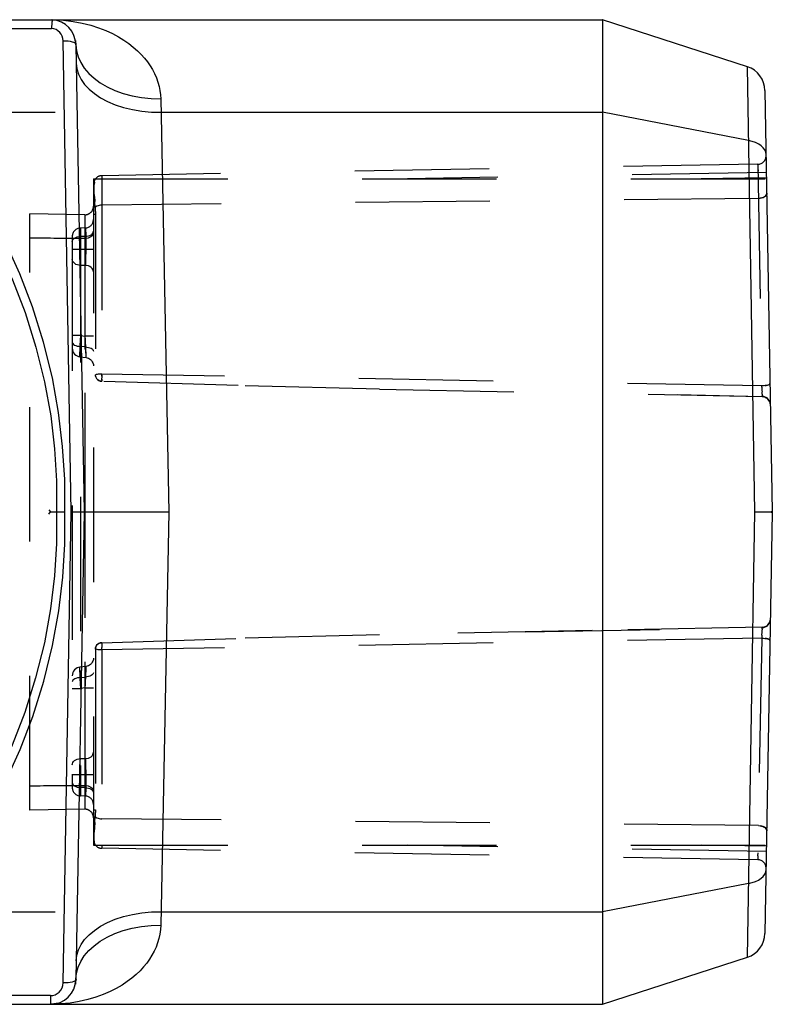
# Model space of a CAD drawing. Header units: inches. Extents: x 0 to 113, y 0 to 73.
# Tile 15 of 19: x 53.27 to 56.76, y 58.78 to 63.35. Entities that reach past the tile are written whole.
import ezdxf

# ---------------------------------------------------------------- set-up
doc = ezdxf.new("R2010")
doc.units = ezdxf.units.IN
doc.header["$LTSCALE"] = 6.233333
doc.header["$MEASUREMENT"] = 0
doc.linetypes.add('HIDDEN', pattern=[0.2, 0.1, -0.1])
doc.layers.get('0').update_dxf_attribs({"linetype": 'CONTINUOUS'})
doc.layers.add('DEFAULT_2', color=8, linetype='HIDDEN')

msp = doc.modelspace()

# ---------------------------------------------------------------- linework, layer by layer
at = {"color": 7, "linetype": 'Continuous'}
for p, q in [((49.1717, 63.3491), (55.9768, 63.3491)), ((55.9768, 63.3491), (55.9768, 58.7823)), ((56.6484, 63.131), (55.977, 63.3492)), ((52.1592, 63.3086), (53.4204, 63.3086)), ((53.4219, 63.3378), (53.4204, 63.3086)), ((53.5117, 61.0658), (53.4739, 63.2504)), ((53.5329, 63.2332), (53.5708, 61.0658)), ((53.5436, 63.1766), (53.5557, 63.15)), ((56.6825, 61.0658), (56.6484, 63.131)), ((53.9266, 62.9823), (53.9645, 61.0653)), ((56.73, 63.0207), (56.7641, 61.0678)), ((53.9281, 62.9199), (55.9768, 62.9199)), ((56.6536, 62.7888), (55.9768, 62.9199)), ((53.4739, 58.8812), (53.5117, 61.0658)), ((53.5117, 61.0658), (53.9646, 61.0658)), ((53.5708, 61.0658), (53.5329, 58.8983)), ((53.9645, 61.0653), (53.9266, 59.1493)), ((56.6484, 59.0005), (56.6825, 61.0658)), ((56.6825, 61.0658), (56.741, 61.067)), ((56.7302, 61.0648), (56.6825, 61.0658)), ((56.7641, 61.0637), (56.73, 59.1108)), ((56.741, 61.067), (56.7581, 61.0675)), ((56.6536, 59.3427), (55.9768, 59.2116)), ((53.9281, 59.2116), (55.9768, 59.2116)), ((53.5436, 58.9549), (53.5557, 58.9816)), ((55.9768, 58.7823), (56.6484, 59.0005)), ((53.4148, 58.8227), (52.1589, 58.8227)), ((53.4148, 58.8227), (53.4148, 58.7823)), ((49.171, 58.7823), (55.9768, 58.7823)), ((53.4613, 58.7838), (53.4148, 58.7823)), ((53.4148, 58.7823), (53.4282, 58.7831)), ((53.4286, 58.7831), (53.4471, 58.7868))]:
    msp.add_line(p, q, dxfattribs=at)
for points in [[(53.4227, 63.349), (53.4226, 63.3482), (53.4224, 63.346), (53.4222, 63.3425), (53.4219, 63.3378)], [(53.4295, 63.3491), (53.4755, 63.3466), (53.5196, 63.3413), (53.5621, 63.3334), (53.6021, 63.3233), (53.6385, 63.3117), (53.6719, 63.2987), (53.7025, 63.2847), (53.7303, 63.2699), (53.7555, 63.2545), (53.7784, 63.2386), (53.7994, 63.2222), (53.8185, 63.2053), (53.8359, 63.1881), (53.8515, 63.1706), (53.8652, 63.1532), (53.8774, 63.1356), (53.8883, 63.1176), (53.8979, 63.0991), (53.9064, 63.0796), (53.9135, 63.0597), (53.9191, 63.0397), (53.9231, 63.02), (53.9256, 63.0008), (53.9266, 62.9823)], [(53.4739, 63.2504), (53.4726, 63.2616), (53.4694, 63.272), (53.4644, 63.2817), (53.4578, 63.2902), (53.4497, 63.2973), (53.4407, 63.3029), (53.4309, 63.3066), (53.4204, 63.3086)], [(53.5339, 63.2331), (53.5327, 63.2367), (53.5293, 63.24), (53.524, 63.243), (53.5167, 63.2456), (53.5077, 63.2478), (53.4972, 63.2494), (53.4858, 63.2502), (53.4739, 63.2503)], [(53.533, 63.232), (53.5359, 63.2046), (53.5436, 63.1766)], [(53.5344, 63.1478), (53.5373, 63.1218), (53.545, 63.0963), (53.5571, 63.072), (53.5734, 63.0488), (53.5939, 63.0268), (53.6186, 63.0061), (53.647, 62.9871), (53.6792, 62.97), (53.7151, 62.9549), (53.754, 62.9422), (53.7952, 62.9322), (53.8384, 62.9251), (53.883, 62.921), (53.9281, 62.9199)], [(53.5557, 63.15), (53.572, 63.1245), (53.5926, 63.1002), (53.6172, 63.0775), (53.6457, 63.0566), (53.6779, 63.0377), (53.7137, 63.0211), (53.7526, 63.0071), (53.7938, 62.996), (53.8369, 62.9882), (53.8815, 62.9835), (53.9266, 62.9823)], [(56.7352, 62.7239), (56.7336, 62.7346), (56.7292, 62.7451), (56.7223, 62.7549), (56.7128, 62.764), (56.7009, 62.7721), (56.6869, 62.7791), (56.6709, 62.7848), (56.6536, 62.7888)], [(56.7584, 61.064), (56.7515, 61.0642), (56.7302, 61.0648)], [(56.7581, 61.0675), (56.7626, 61.0677), (56.7638, 61.0678)], [(56.7641, 61.0637), (56.7627, 61.0638), (56.7584, 61.064)], [(56.6536, 59.3427), (56.6704, 59.3466), (56.6861, 59.3521), (56.6999, 59.3588), (56.7118, 59.3667), (56.7216, 59.3758), (56.7289, 59.3859), (56.7335, 59.3966), (56.7352, 59.4076)], [(53.5344, 58.9837), (53.5373, 59.0098), (53.545, 59.0353), (53.5571, 59.0596), (53.5734, 59.0827), (53.5941, 59.1047), (53.6186, 59.1254), (53.647, 59.1444), (53.6792, 59.1615), (53.7151, 59.1766), (53.754, 59.1893), (53.7952, 59.1993), (53.8383, 59.2064), (53.883, 59.2105), (53.9282, 59.2116)], [(53.9266, 59.1493), (53.9253, 59.1286), (53.9225, 59.1081), (53.9181, 59.0878), (53.9122, 59.0677), (53.9048, 59.0479), (53.896, 59.0284), (53.8858, 59.0096), (53.8743, 58.9911), (53.8614, 58.9733), (53.847, 58.9557), (53.8309, 58.9383), (53.8129, 58.9211), (53.7929, 58.9041), (53.7709, 58.8875), (53.7469, 58.8716), (53.7206, 58.8563), (53.6918, 58.8417), (53.6602, 58.828), (53.6256, 58.8155), (53.5882, 58.8044), (53.5481, 58.7952), (53.5057, 58.7882), (53.4613, 58.7838)], [(53.5557, 58.9816), (53.572, 59.007), (53.5926, 59.0313), (53.6172, 59.054), (53.6457, 59.0749), (53.6779, 59.0938), (53.7137, 59.1105), (53.7526, 59.1245), (53.7938, 59.1355), (53.837, 59.1434), (53.8816, 59.148), (53.9266, 59.1493)], [(53.533, 58.8995), (53.5359, 58.9269), (53.5436, 58.9549)], [(53.4148, 58.8227), (53.4261, 58.8238), (53.4367, 58.8269), (53.4467, 58.8321), (53.4556, 58.8392), (53.4631, 58.8479), (53.4688, 58.858), (53.4724, 58.8691), (53.4739, 58.8812)], [(53.5339, 58.8983), (53.5327, 58.8948), (53.5292, 58.8914), (53.5236, 58.8883), (53.5161, 58.8857), (53.5069, 58.8836), (53.4965, 58.8821), (53.4854, 58.8813), (53.4739, 58.8812)]]:
    msp.add_lwpolyline(points, dxfattribs=at)
for centre, start, end in [((53.4148, 63.2311), 1, 86.1619), ((56.6119, 63.0187), 1, 72), ((56.646, 61.0658), 359, 1), ((56.6119, 59.1129), 288, 359), ((53.4148, 58.9004), 270, 359)]:
    msp.add_arc(centre, 0.1181, start, end, dxfattribs=at)
at = {"layer": 'DEFAULT_2', "color": 8, "linetype": 'HIDDEN'}
for p, q in [((55.9771, 63.3491), (55.9768, 63.3491)), ((51.7485, 62.9377), (53.4156, 61.0658)), ((52.8135, 62.9199), (53.9281, 62.9199)), ((56.6966, 62.6788), (53.6532, 62.6256)), ((56.6966, 62.6788), (56.7151, 61.651)), ((56.6966, 62.6788), (56.6968, 62.678)), ((56.6969, 62.6758), (56.6968, 62.678)), ((56.6975, 62.6613), (56.6979, 62.6471)), ((53.6532, 62.6256), (53.6532, 61.7056)), ((56.7367, 62.6401), (55.0722, 62.611)), ((56.7371, 62.6163), (56.4343, 62.611)), ((53.6146, 62.611), (56.7368, 62.611)), ((53.6146, 62.611), (53.6146, 59.5205)), ((53.619, 62.596), (53.6183, 62.5841)), ((53.6189, 62.5297), (53.6201, 62.5056)), ((56.6997, 62.5203), (53.6532, 62.4886)), ((56.738, 62.5397), (56.7387, 62.5444)), ((53.6219, 62.4788), (53.6201, 62.5055)), ((53.5745, 62.4444), (53.3193, 62.4489)), ((53.3193, 59.6827), (53.3193, 62.4488)), ((53.5745, 62.4444), (53.5745, 59.6871)), ((53.6146, 62.4465), (53.6233, 62.4465)), ((53.6233, 62.4465), (53.6233, 61.7016)), ((53.5766, 62.3833), (53.5541, 62.3826)), ((53.5766, 59.7482), (53.5766, 62.3833)), ((53.5161, 62.3432), (53.5161, 59.7883)), ((53.5536, 62.342), (53.5538, 62.3146)), ((53.5541, 62.3826), (53.5541, 59.749)), ((53.5766, 62.3441), (53.5541, 62.3437)), ((53.5769, 62.3154), (53.5771, 62.3428)), ((53.5538, 62.3146), (53.5541, 62.2842)), ((53.5766, 62.285), (53.5769, 62.3154)), ((53.5161, 62.2842), (53.5541, 62.2842)), ((53.5541, 62.2842), (53.5766, 62.285)), ((53.5766, 62.285), (53.6146, 62.285)), ((53.5766, 62.2098), (53.5541, 62.2091)), ((53.5541, 61.8842), (53.5161, 61.8842)), ((53.5541, 61.8842), (53.552, 61.838)), ((53.5541, 61.8842), (53.5766, 61.8814)), ((53.6146, 61.8814), (53.5766, 61.8814)), ((53.5774, 61.8652), (53.5766, 61.8814)), ((53.552, 61.838), (53.551, 61.8127)), ((53.5793, 61.8211), (53.5774, 61.8652)), ((53.5534, 61.8208), (53.5541, 61.8338)), ((53.5766, 61.8311), (53.5541, 61.8338)), ((53.5505, 61.7859), (53.5801, 61.7821)), ((53.6531, 61.6998), (53.6529, 61.6881)), ((53.653, 61.695), (53.6532, 61.7056)), ((56.7151, 61.651), (53.6532, 61.7056)), ((53.6528, 61.679), (53.6529, 61.6868)), ((53.6528, 61.6824), (53.6528, 61.672)), ((54.2863, 61.6519), (53.6528, 61.672)), ((54.9416, 61.6351), (54.2863, 61.6519)), ((54.9416, 61.6351), (56.7168, 61.6022)), ((56.717, 61.5998), (56.3231, 61.6085)), ((56.7155, 61.644), (56.7151, 61.651)), ((56.7552, 61.5624), (56.7543, 61.5698)), ((51.7485, 59.1938), (53.4156, 61.0658)), ((53.4156, 61.0658), (53.4607, 61.0658)), ((53.4607, 61.0658), (53.4809, 61.0658)), ((56.7626, 61.0638), (56.7641, 61.0637)), ((56.7641, 61.0678), (56.7627, 61.0677)), ((56.7641, 61.0678), (56.7638, 61.0678)), ((56.7638, 61.0678), (56.7638, 61.0658)), ((56.7638, 61.0658), (56.7638, 61.0637)), ((56.7641, 61.0637), (56.7638, 61.0637)), ((56.7543, 60.5618), (56.7552, 60.5691)), ((55.929, 60.5156), (54.9414, 60.4964)), ((55.618, 60.5102), (56.7168, 60.5294)), ((56.717, 60.5317), (56.0604, 60.518)), ((56.717, 60.5237), (56.7169, 60.5194)), ((56.717, 60.5317), (56.7247, 60.5327)), ((56.717, 60.531), (56.717, 60.5317)), ((56.7439, 60.543), (56.7382, 60.5384)), ((53.6528, 60.4595), (54.2866, 60.4797)), ((56.7151, 60.4805), (53.6532, 60.426)), ((54.9414, 60.4964), (54.2866, 60.4797)), ((56.7151, 60.4805), (56.6966, 59.4528)), ((56.7159, 60.4948), (56.7165, 60.5083)), ((53.6233, 60.4299), (53.6233, 59.685)), ((53.6235, 60.433), (53.6236, 60.4336)), ((53.6528, 60.4596), (53.6528, 60.4491)), ((53.6528, 60.4562), (53.6528, 60.4596)), ((53.6528, 60.4491), (53.653, 60.4376)), ((53.6532, 60.426), (53.653, 60.4365)), ((53.6532, 60.426), (53.6532, 59.5059)), ((53.5801, 60.3494), (53.5505, 60.3456)), ((53.5793, 60.3107), (53.5801, 60.3327)), ((53.552, 60.2934), (53.5541, 60.2473)), ((53.5541, 60.2977), (53.5766, 60.3004)), ((53.5781, 60.3252), (53.5766, 60.3004)), ((53.5161, 60.2473), (53.5541, 60.2473)), ((53.5766, 60.2502), (53.5541, 60.2473)), ((53.5766, 60.2502), (53.6146, 60.2502)), ((53.5541, 59.9224), (53.5766, 59.9217)), ((53.5541, 59.8473), (53.5161, 59.8473)), ((53.5766, 59.8466), (53.5541, 59.8473)), ((53.6146, 59.8466), (53.5766, 59.8466)), ((53.5769, 59.8161), (53.5766, 59.8466)), ((53.5537, 59.8027), (53.5536, 59.7778)), ((53.5766, 59.7874), (53.5541, 59.7879)), ((53.5771, 59.7887), (53.5769, 59.8161)), ((53.5766, 59.7482), (53.5541, 59.749)), ((53.5745, 59.6871), (53.3193, 59.6827)), ((53.6146, 59.685), (53.6233, 59.685)), ((53.6201, 59.6259), (53.6219, 59.6527)), ((53.6224, 59.658), (53.6219, 59.6527)), ((53.6227, 59.6634), (53.6224, 59.658)), ((56.6997, 59.6113), (53.6532, 59.643)), ((56.738, 59.5919), (56.7387, 59.5871)), ((53.6146, 59.5205), (56.7368, 59.5205)), ((56.7367, 59.4914), (55.0722, 59.5205)), ((56.7371, 59.5152), (56.4343, 59.5205)), ((56.6966, 59.4528), (53.6532, 59.5059)), ((56.6975, 59.4703), (56.6979, 59.4844)), ((56.6966, 59.4528), (56.6968, 59.4535)), ((52.8135, 59.2116), (53.9281, 59.2116)), ((53.5329, 58.8983), (53.533, 58.8995)), ((53.4148, 58.7823), (53.4148, 58.7833))]:
    msp.add_line(p, q, dxfattribs=at)
for points in [[(53.5309, 63.2532), (53.5313, 63.251), (53.533, 63.232)], [(52.7755, 62.8858), (52.8933, 62.7387), (52.9984, 62.5906), (53.0904, 62.4415), (53.1704, 62.2916), (53.2388, 62.1431), (53.297, 61.9916), (53.3474, 61.8309), (53.3878, 61.669), (53.4161, 61.5121), (53.4342, 61.3589), (53.4433, 61.2102), (53.4429, 61.0658)], [(53.4811, 60.9169), (53.481, 61.2157), (53.4716, 61.3698), (53.4529, 61.5275), (53.4239, 61.6884), (53.3827, 61.8542), (53.3317, 62.0178), (53.2734, 62.1709), (53.2052, 62.3206), (53.1257, 62.4717), (53.0343, 62.6222), (52.9301, 62.772), (52.8135, 62.9199)], [(56.6969, 62.6758), (56.6971, 62.6721), (56.6973, 62.6672), (56.6975, 62.6613)], [(53.6532, 62.6256), (53.6531, 62.6252), (53.6531, 62.6239), (53.653, 62.6218), (53.653, 62.6189), (53.653, 62.6153)], [(53.6189, 62.5295), (53.6183, 62.5508), (53.6181, 62.569), (53.6183, 62.5841)], [(53.619, 62.5959), (53.6203, 62.6044), (53.6221, 62.6095)], [(56.7387, 62.5444), (56.738, 62.5399), (56.7359, 62.5355), (56.7325, 62.5314), (56.7278, 62.5278), (56.7219, 62.5248), (56.7151, 62.5224), (56.7076, 62.5209), (56.6997, 62.5203)], [(56.6997, 62.5203), (56.7072, 62.5208), (56.7145, 62.5222), (56.7211, 62.5244), (56.727, 62.5273), (56.7319, 62.5309), (56.7357, 62.5351), (56.738, 62.5397)], [(53.6532, 62.4886), (53.6472, 62.4882), (53.6413, 62.4873), (53.6356, 62.4859), (53.6305, 62.484), (53.6259, 62.4816), (53.6219, 62.4788)], [(53.6219, 62.4788), (53.6224, 62.4735), (53.6227, 62.4682), (53.623, 62.4628), (53.6232, 62.4574)], [(53.6232, 62.4574), (53.6233, 62.452), (53.6233, 62.4465)], [(53.5766, 62.3833), (53.5772, 62.3819), (53.5778, 62.3775), (53.5782, 62.3703), (53.5786, 62.3605), (53.5789, 62.3484), (53.5791, 62.3344), (53.5792, 62.3189), (53.5791, 62.3024), (53.5789, 62.2853), (53.5786, 62.2682), (53.5782, 62.2516), (53.5778, 62.2361), (53.5772, 62.222), (53.5766, 62.2098)], [(53.5771, 62.3646), (53.577, 62.3726), (53.5769, 62.3785), (53.5768, 62.3821), (53.5766, 62.3833)], [(53.5161, 62.3202), (53.5169, 62.3247), (53.519, 62.329), (53.5225, 62.333), (53.5272, 62.3365), (53.5329, 62.3394), (53.5395, 62.3416), (53.5466, 62.3431), (53.5541, 62.3437)], [(53.5541, 62.2091), (53.5535, 62.2213), (53.5529, 62.2354), (53.5524, 62.2509), (53.5521, 62.2675), (53.5518, 62.2845), (53.5516, 62.3015), (53.5515, 62.318), (53.5516, 62.3335), (53.5518, 62.3475), (53.5521, 62.3596), (53.5524, 62.3694), (53.5529, 62.3766), (53.5535, 62.381), (53.5541, 62.3826)], [(53.5541, 62.3826), (53.5539, 62.3813), (53.5538, 62.3777), (53.5537, 62.3718), (53.5536, 62.3638), (53.5536, 62.3537)], [(53.6146, 62.3602), (53.6136, 62.3546), (53.6111, 62.3496), (53.6071, 62.3451), (53.602, 62.3413), (53.5959, 62.3383), (53.5892, 62.3361), (53.5817, 62.3347), (53.5738, 62.3342)], [(53.5766, 62.3441), (53.584, 62.3447), (53.5912, 62.3461), (53.5978, 62.3484), (53.6035, 62.3513), (53.6082, 62.3548), (53.6117, 62.3588), (53.6138, 62.3631), (53.6146, 62.3676)], [(53.5541, 62.2091), (53.5467, 62.2099), (53.5397, 62.2116), (53.5332, 62.2144), (53.5276, 62.218), (53.5228, 62.2224), (53.5192, 62.2276), (53.5169, 62.2332), (53.5161, 62.2391)], [(53.6146, 62.1798), (53.6138, 62.1854), (53.6118, 62.1909), (53.6084, 62.1959), (53.6039, 62.2003), (53.5982, 62.2042), (53.5916, 62.2071), (53.5843, 62.209), (53.5766, 62.2098)], [(53.5161, 61.854), (53.5168, 61.8501), (53.5189, 61.8465), (53.5223, 61.8431), (53.5268, 61.8401), (53.5325, 61.8376), (53.5391, 61.8356), (53.5464, 61.8343), (53.5541, 61.8338)], [(53.5161, 61.825), (53.5168, 61.8177), (53.5189, 61.8105), (53.5223, 61.8038), (53.5269, 61.7978), (53.5326, 61.7929), (53.5389, 61.7893), (53.5455, 61.7869), (53.5505, 61.7859)], [(53.551, 61.8127), (53.5506, 61.8027), (53.5504, 61.7949), (53.5504, 61.7894), (53.5504, 61.7864), (53.5505, 61.7859)], [(53.5505, 61.7859), (53.5506, 61.7861), (53.551, 61.7883), (53.5514, 61.793), (53.552, 61.8001), (53.5534, 61.8208)], [(53.5766, 61.8311), (53.584, 61.8306), (53.591, 61.8294), (53.5974, 61.8276), (53.6031, 61.8252), (53.6079, 61.8222), (53.6115, 61.8187), (53.6138, 61.815), (53.6146, 61.811)], [(53.5766, 61.8311), (53.5781, 61.8061), (53.5787, 61.7966), (53.5793, 61.7894), (53.5797, 61.7846), (53.5801, 61.7823), (53.5802, 61.7821)], [(53.5802, 61.7821), (53.5803, 61.7827), (53.5803, 61.7856), (53.5803, 61.7912), (53.5801, 61.799), (53.5793, 61.8211)], [(53.5801, 61.7821), (53.5858, 61.781), (53.5911, 61.7791), (53.5962, 61.7763), (53.6011, 61.7727), (53.6055, 61.7682), (53.6092, 61.7629), (53.6121, 61.7569), (53.6139, 61.7501), (53.6146, 61.7431)], [(53.6532, 61.7056), (53.6475, 61.7054), (53.642, 61.7051), (53.6367, 61.7045), (53.6317, 61.7037), (53.6272, 61.7028), (53.6233, 61.7016)], [(53.6234, 61.6994), (53.6233, 61.7005), (53.6233, 61.7016)], [(53.6234, 61.7004), (53.6233, 61.701), (53.6233, 61.7016)], [(53.6236, 61.6979), (53.6235, 61.6986), (53.6234, 61.6992), (53.6234, 61.6998)], [(53.6241, 61.695), (53.6239, 61.6961), (53.6237, 61.6972), (53.6235, 61.6983)], [(53.6236, 61.6979), (53.6254, 61.691), (53.6286, 61.685), (53.6334, 61.6797), (53.6392, 61.6756), (53.6456, 61.6731), (53.6528, 61.672)], [(53.6528, 61.672), (53.6461, 61.673), (53.64, 61.6752), (53.6345, 61.6788), (53.6298, 61.6834), (53.6264, 61.6888), (53.6241, 61.695)], [(56.7534, 61.6611), (56.7527, 61.6593), (56.7507, 61.6576), (56.7473, 61.6559), (56.7428, 61.6544), (56.737, 61.6531), (56.7303, 61.6521), (56.7229, 61.6514), (56.7151, 61.651)], [(56.7297, 61.652), (56.7362, 61.653), (56.7419, 61.6542), (56.7468, 61.6557), (56.7504, 61.6574), (56.7527, 61.6592), (56.7534, 61.6611)], [(56.7155, 61.644), (56.7162, 61.6298), (56.7165, 61.6232)], [(56.7169, 61.6121), (56.7167, 61.6173), (56.7165, 61.6233)], [(56.7169, 61.612), (56.717, 61.6078), (56.717, 61.6047)], [(56.7168, 61.6022), (56.7169, 61.6028), (56.717, 61.6047)], [(56.7168, 61.6022), (56.7168, 61.6021), (56.7169, 61.6019), (56.7169, 61.6016), (56.717, 61.6011), (56.717, 61.6006), (56.717, 61.5998)], [(56.7317, 61.5967), (56.7247, 61.5989), (56.717, 61.5998)], [(56.7317, 61.5966), (56.7383, 61.5931), (56.744, 61.5885)], [(56.7543, 61.5698), (56.7521, 61.5766), (56.7486, 61.583), (56.7439, 61.5886)], [(56.7552, 61.5624), (56.7553, 61.5626), (56.7554, 61.5628), (56.7554, 61.563), (56.7554, 61.5631), (56.7555, 61.5633), (56.7555, 61.5635)], [(56.7553, 61.5626), (56.7553, 61.5628), (56.7554, 61.563), (56.7554, 61.5631), (56.7555, 61.5633)], [(53.4429, 61.0658), (53.4432, 60.9199), (53.434, 60.7702), (53.4156, 60.6162), (53.387, 60.4587), (53.3462, 60.2963), (53.2955, 60.1355), (53.2371, 59.9845), (53.1687, 59.8366), (53.0888, 59.6874), (52.9971, 59.539), (52.8926, 59.3919), (52.7755, 59.2458)], [(52.8135, 59.2116), (52.9308, 59.3605), (53.0355, 59.5111), (53.1271, 59.6623), (53.2067, 59.8139), (53.2748, 59.9641), (53.333, 60.1175), (53.3838, 60.2812), (53.4247, 60.4468), (53.4534, 60.6071), (53.4718, 60.7639), (53.4811, 60.9169)], [(56.744, 60.543), (56.7486, 60.5487), (56.7521, 60.555), (56.7543, 60.5618)], [(56.7555, 60.568), (56.7555, 60.5682), (56.7554, 60.5684), (56.7554, 60.5686), (56.7553, 60.5688), (56.7553, 60.5689), (56.7552, 60.5691)], [(56.7555, 60.5682), (56.7554, 60.5684), (56.7554, 60.5686), (56.7554, 60.5687), (56.7553, 60.5689)], [(56.7165, 60.5083), (56.7167, 60.5143), (56.7169, 60.5195)], [(56.717, 60.531), (56.717, 60.5304), (56.7169, 60.53), (56.7169, 60.5296), (56.7168, 60.5294), (56.7168, 60.5294)], [(56.717, 60.5237), (56.717, 60.5268), (56.7169, 60.5287), (56.7168, 60.5294)], [(56.7247, 60.5327), (56.7317, 60.5349), (56.7383, 60.5384)], [(56.7159, 60.4947), (56.7155, 60.4876), (56.7151, 60.4805)], [(56.7151, 60.4805), (56.7226, 60.4802), (56.7297, 60.4795), (56.7362, 60.4785), (56.7419, 60.4773), (56.7468, 60.4758), (56.7504, 60.4741), (56.7527, 60.4723), (56.7534, 60.4704)], [(56.7534, 60.4704), (56.7527, 60.4722), (56.7507, 60.474), (56.7473, 60.4756), (56.7428, 60.4771), (56.737, 60.4784), (56.7303, 60.4794)], [(53.6233, 60.4299), (53.6239, 60.4356), (53.6256, 60.441), (53.6283, 60.4461), (53.632, 60.4505), (53.6364, 60.4542), (53.6415, 60.457), (53.647, 60.4588), (53.6528, 60.4595)], [(53.6233, 60.4299), (53.6233, 60.4305), (53.6234, 60.4311), (53.6234, 60.4317), (53.6234, 60.4324)], [(53.6532, 60.426), (53.6475, 60.4261), (53.642, 60.4265), (53.6367, 60.427), (53.6317, 60.4278), (53.6272, 60.4288), (53.6233, 60.4299)], [(53.6528, 60.4596), (53.6455, 60.4584), (53.6391, 60.4559), (53.6333, 60.4518), (53.6286, 60.4465), (53.6254, 60.4405), (53.6236, 60.4336)], [(53.6146, 60.3884), (53.6139, 60.3814), (53.6121, 60.3746), (53.6092, 60.3686), (53.6055, 60.3633), (53.6011, 60.3588), (53.5962, 60.3552), (53.5911, 60.3524), (53.5858, 60.3505), (53.5801, 60.3494)], [(53.5505, 60.3456), (53.5455, 60.3447), (53.5389, 60.3423), (53.5326, 60.3386), (53.5269, 60.3337), (53.5223, 60.3278), (53.5189, 60.321), (53.5168, 60.3138), (53.5161, 60.3066)], [(53.5505, 60.3456), (53.5504, 60.3451), (53.5504, 60.3421), (53.5504, 60.3366), (53.5506, 60.3287), (53.551, 60.3187), (53.552, 60.2934)], [(53.552, 60.3315), (53.5514, 60.3386), (53.551, 60.3433), (53.5506, 60.3455), (53.5505, 60.3456)], [(53.5541, 60.2977), (53.5534, 60.3108), (53.552, 60.3315)], [(53.5802, 60.3494), (53.5801, 60.3492), (53.5797, 60.3469), (53.5793, 60.342), (53.5787, 60.3348), (53.5781, 60.3252)], [(53.5801, 60.3327), (53.5803, 60.3405), (53.5803, 60.346), (53.5803, 60.3489), (53.5802, 60.3494)], [(53.5541, 60.2977), (53.5467, 60.2972), (53.5397, 60.296), (53.5332, 60.2942), (53.5276, 60.2918), (53.5228, 60.2888), (53.5192, 60.2853), (53.5169, 60.2815), (53.5161, 60.2776)], [(53.6146, 60.3205), (53.6138, 60.3167), (53.6118, 60.3131), (53.6084, 60.3098), (53.6039, 60.3068), (53.5982, 60.3042), (53.5916, 60.3023), (53.5843, 60.301), (53.5766, 60.3004)], [(53.5766, 60.2502), (53.5774, 60.2665), (53.5793, 60.3107)], [(53.5161, 59.8924), (53.5168, 59.8981), (53.5189, 59.9035), (53.5223, 59.9085), (53.5268, 59.9129), (53.5325, 59.9168), (53.5391, 59.9197), (53.5464, 59.9216), (53.5541, 59.9224)], [(53.5541, 59.749), (53.5535, 59.7505), (53.5529, 59.7549), (53.5524, 59.7622), (53.5521, 59.772), (53.5518, 59.784), (53.5516, 59.798), (53.5515, 59.8135), (53.5516, 59.83), (53.5518, 59.8471), (53.5521, 59.8641), (53.5524, 59.8806), (53.5529, 59.8962), (53.5535, 59.9102), (53.5541, 59.9224)], [(53.5766, 59.9217), (53.584, 59.9225), (53.591, 59.9242), (53.5974, 59.927), (53.6031, 59.9306), (53.6079, 59.935), (53.6115, 59.9402), (53.6138, 59.9458), (53.6146, 59.9518)], [(53.5766, 59.9217), (53.5772, 59.9095), (53.5778, 59.8954), (53.5782, 59.8798), (53.5786, 59.8633), (53.5789, 59.8462), (53.5791, 59.8291), (53.5792, 59.8126), (53.5791, 59.7971), (53.5789, 59.7831), (53.5786, 59.771), (53.5782, 59.7612), (53.5778, 59.754), (53.5772, 59.7497), (53.5766, 59.7482)], [(53.5541, 59.8473), (53.5539, 59.832), (53.5537, 59.8027)], [(53.5161, 59.8113), (53.5169, 59.8069), (53.519, 59.8025), (53.5225, 59.7985), (53.5272, 59.795), (53.5329, 59.7921), (53.5395, 59.7899), (53.5466, 59.7885), (53.5541, 59.7879)], [(53.5738, 59.7973), (53.5817, 59.7968), (53.5892, 59.7954), (53.596, 59.7932), (53.602, 59.7902), (53.6071, 59.7864), (53.6111, 59.7819), (53.6137, 59.7769), (53.6146, 59.7714)], [(53.5766, 59.7874), (53.584, 59.7868), (53.5912, 59.7854), (53.5978, 59.7832), (53.6035, 59.7803), (53.6082, 59.7767), (53.6117, 59.7727), (53.6138, 59.7684), (53.6146, 59.764)], [(53.5536, 59.7678), (53.5537, 59.7597), (53.5538, 59.7538), (53.5539, 59.7502), (53.5541, 59.749)], [(53.5766, 59.7482), (53.5768, 59.7494), (53.5769, 59.753), (53.577, 59.7589), (53.5771, 59.767)], [(53.6219, 59.6527), (53.6259, 59.65), (53.6305, 59.6476), (53.6356, 59.6456), (53.6413, 59.6442), (53.6472, 59.6433), (53.6532, 59.643)], [(53.6232, 59.6741), (53.623, 59.6687), (53.6227, 59.6634)], [(53.6233, 59.685), (53.6233, 59.6796), (53.6232, 59.6741)], [(53.6201, 59.6261), (53.6189, 59.602), (53.6183, 59.5807)], [(56.6997, 59.6113), (56.7072, 59.6107), (56.7145, 59.6093), (56.7211, 59.6071), (56.727, 59.6042), (56.7319, 59.6006), (56.7357, 59.5964), (56.738, 59.5919)], [(56.7387, 59.5871), (56.738, 59.5917), (56.7359, 59.5961), (56.7325, 59.6001), (56.7278, 59.6037), (56.7219, 59.6068), (56.7151, 59.6091), (56.7076, 59.6107)], [(53.6221, 59.5221), (53.6203, 59.5271), (53.619, 59.5355), (53.6183, 59.5474), (53.6181, 59.5625), (53.6183, 59.5807)], [(53.653, 59.5162), (53.653, 59.5126), (53.653, 59.5097), (53.6531, 59.5076), (53.6531, 59.5063), (53.6532, 59.5059)], [(56.6975, 59.4703), (56.6973, 59.4643), (56.6971, 59.4594), (56.6969, 59.4558), (56.6968, 59.4535)], [(53.533, 58.8995), (53.5312, 58.8803), (53.5304, 58.8759)], [(53.4471, 58.7868), (53.4418, 58.7855), (53.4364, 58.7846), (53.431, 58.784), (53.4256, 58.7836), (53.4202, 58.7834), (53.4148, 58.7833)]]:
    msp.add_lwpolyline(points, dxfattribs=at)
for centre, radius, start, end in [((53.4148, 63.2311), 0.1181, 86.1619, 87.0627), ((56.6959, 62.7181), 0.0394, 271, 1), ((53.6539, 62.5863), 0.0394, 91, 143.8826), ((56.6977, 62.6157), 0.0394, 353.2749, 0.5), ((53.5752, 62.4838), 0.0394, 269, 360), ((53.5752, 62.4227), 0.0394, 272, 360), ((53.5555, 62.3432), 0.0394, 92, 180), ((56.7161, 61.5628), 0.0394, 1, 89), ((56.7161, 60.5687), 0.0394, 271, 359), ((53.5555, 59.7883), 0.0394, 180, 268), ((53.5752, 59.7088), 0.0394, 0, 88), ((53.5752, 59.6477), 0.0394, 0, 91), ((53.6539, 59.5453), 0.0394, 216.1174, 269), ((56.6977, 59.5159), 0.0394, 359, 6.7251), ((56.6959, 59.4134), 0.0394, 359, 89)]:
    msp.add_arc(centre, radius, start, end, dxfattribs=at)
for start_param, end_param in [(1.435663, 1.441728), (-1.441728, -1.435663)]:
    msp.add_ellipse((47.8709, 61.0658), major_axis=(42.3303, 0), ratio=0.030245, start_param=start_param, end_param=end_param, dxfattribs=at)

doc.saveas('drawing.dxf')
